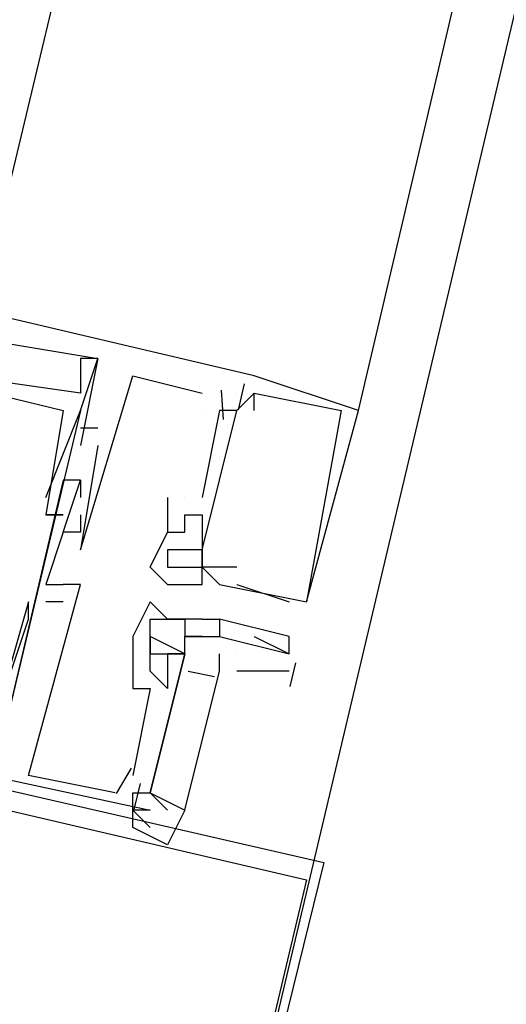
# Model space of a CAD drawing. Header units: feet. Extents: x -79 to 198, y -22 to 181.
# Tile 57 of 256: x 103.5 to 103.873, y 25.216 to 25.971. Entities that reach past the tile are written whole.
import ezdxf

# ---------------------------------------------------------------- set-up
doc = ezdxf.new("R2010")
doc.units = ezdxf.units.FT
doc.layers.add('A-LINEA', color=7, linetype='CONTINUOUS')

msp = doc.modelspace()

# ---------------------------------------------------------------- linework, layer by layer
at = {"layer": 'A-LINEA'}
for p, q in [((103.5333, 24.5111), (107.3733, 40.7511)), ((103.76, 25.6711), (105.4533, 32.8844)), ((103.68, 25.6978), (103, 25.8578)), ((103.68, 25.6978), (103, 25.8578)), ((103.68, 25.6978), (103, 25.8578)), ((103.56, 25.7111), (103.5467, 25.7111)), ((103.5467, 25.7111), (103.5467, 25.7111)), ((103.56, 25.7111), (103.5467, 25.7111)), ((103.5467, 25.7111), (103.5467, 25.7111)), ((103.56, 25.7111), (103.5467, 25.7111)), ((103.5467, 25.7111), (103.5467, 25.7111)), ((103.56, 25.7111), (103.56, 25.7111)), ((103.56, 25.7111), (103.56, 25.7111)), ((103.56, 25.7111), (103.56, 25.7111)), ((103.56, 25.7111), (103.56, 25.7111)), ((103.56, 25.7111), (103.56, 25.7111)), ((103.56, 25.7111), (103.56, 25.7111)), ((103.5867, 25.6978), (103.5867, 25.6978)), ((103.5867, 25.6978), (103.5867, 25.6978)), ((103.5867, 25.6978), (103.5867, 25.6978)), ((103.68, 25.6978), (103.68, 25.6978)), ((103.68, 25.6978), (103.68, 25.6978)), ((103.68, 25.6978), (103.68, 25.6978)), ((103.68, 25.6978), (103.68, 25.6978)), ((103.68, 25.6978), (103.68, 25.6978)), ((103.68, 25.6978), (103.68, 25.6978)), ((103.6723, 25.6917), (103.6676, 25.6717)), ((103.6723, 25.6917), (103.6676, 25.6717)), ((103.6723, 25.6917), (103.6676, 25.6717)), ((103.5467, 25.6844), (103.5467, 25.6844)), ((103.5467, 25.6844), (103.5467, 25.6844)), ((103.5467, 25.6844), (103.5467, 25.6844)), ((103.64, 25.6844), (103.64, 25.6844)), ((103.64, 25.6844), (103.64, 25.6844)), ((103.64, 25.6844), (103.64, 25.6844)), ((103.6533, 25.6844), (103.6533, 25.6844)), ((103.6533, 25.6844), (103.6533, 25.6844)), ((103.6533, 25.6844), (103.6533, 25.6844)), ((103.6546, 25.6869), (103.6562, 25.6642)), ((103.6546, 25.6869), (103.6562, 25.6642)), ((103.6546, 25.6869), (103.6562, 25.6642)), ((103.6667, 25.6844), (103.6667, 25.6844)), ((103.6667, 25.6844), (103.6667, 25.6844)), ((103.68, 25.6844), (103.6667, 25.6711)), ((103.6667, 25.6844), (103.6667, 25.6844)), ((103.6667, 25.6844), (103.6667, 25.6844)), ((103.68, 25.6844), (103.6667, 25.6711)), ((103.6667, 25.6844), (103.6667, 25.6844)), ((103.6667, 25.6844), (103.6667, 25.6844)), ((103.68, 25.6844), (103.6667, 25.6711)), ((103.68, 25.6844), (103.68, 25.6844)), ((103.68, 25.6844), (103.68, 25.6844)), ((103.68, 25.6844), (103.68, 25.6844)), ((103.68, 25.6844), (103.68, 25.6844)), ((103.68, 25.6844), (103.68, 25.6844)), ((103.68, 25.6844), (103.68, 25.6844)), ((103.68, 25.6844), (103.68, 25.6844)), ((103.68, 25.6844), (103.68, 25.6844)), ((103.68, 25.6844), (103.68, 25.6844)), ((103.68, 25.6844), (103.68, 25.6844)), ((103.68, 25.6844), (103.68, 25.6844)), ((103.68, 25.6844), (103.68, 25.6844)), ((103.5467, 25.6711), (103.48, 25.3911)), ((103.5467, 25.6711), (103.48, 25.3911)), ((103.5467, 25.6711), (103.48, 25.3911)), ((103.5333, 25.6711), (103.5333, 25.6711)), ((103.5333, 25.6711), (103.5333, 25.6711)), ((103.5333, 25.6711), (103.5333, 25.6711)), ((103.5467, 25.6711), (103.5467, 25.6711)), ((103.5467, 25.6711), (103.5467, 25.6711)), ((103.5467, 25.6711), (103.5467, 25.6711)), ((103.64, 25.6711), (103.64, 25.6711)), ((103.6533, 25.6711), (103.64, 25.6044)), ((103.64, 25.6711), (103.64, 25.6711)), ((103.6533, 25.6711), (103.64, 25.6044)), ((103.64, 25.6711), (103.64, 25.6711)), ((103.6533, 25.6711), (103.64, 25.6044)), ((103.6533, 25.6711), (103.6533, 25.6711)), ((103.6533, 25.6711), (103.6533, 25.6711)), ((103.6533, 25.6711), (103.6533, 25.6711)), ((103.6533, 25.6711), (103.6533, 25.6711)), ((103.6533, 25.6711), (103.6533, 25.6711)), ((103.6533, 25.6711), (103.6533, 25.6711)), ((103.6667, 25.6711), (103.6667, 25.6711)), ((103.6667, 25.6711), (103.6667, 25.6711)), ((103.6667, 25.6711), (103.6667, 25.6711)), ((103.6667, 25.6711), (103.6667, 25.6711)), ((103.6667, 25.6711), (103.6667, 25.6711)), ((103.6667, 25.6711), (103.6667, 25.6711)), ((103.68, 25.6711), (103.68, 25.6711)), ((103.68, 25.6711), (103.68, 25.6711)), ((103.68, 25.6711), (103.68, 25.6711)), ((103.7467, 25.6711), (103.7467, 25.6711)), ((103.7467, 25.6711), (103.7467, 25.6711)), ((103.7467, 25.6711), (103.7467, 25.6711)), ((103.76, 25.6711), (103.76, 25.6711)), ((103.76, 25.6711), (103.76, 25.6711)), ((103.76, 25.6711), (103.76, 25.6711)), ((103.5467, 25.6578), (103.56, 25.6578)), ((103.5467, 25.6578), (103.5467, 25.6578)), ((103.5467, 25.6578), (103.56, 25.6578)), ((103.5467, 25.6578), (103.5467, 25.6578)), ((103.5467, 25.6578), (103.56, 25.6578)), ((103.5467, 25.6578), (103.5467, 25.6578)), ((103.56, 25.6578), (103.56, 25.6578)), ((103.56, 25.6578), (103.56, 25.6578)), ((103.56, 25.6578), (103.56, 25.6578)), ((103.5467, 25.6444), (103.5467, 25.6444)), ((103.5467, 25.6444), (103.5467, 25.6444)), ((103.5467, 25.6444), (103.5467, 25.6444)), ((103.56, 25.6444), (103.56, 25.6444)), ((103.56, 25.6444), (103.56, 25.6444)), ((103.56, 25.6444), (103.56, 25.6444)), ((103.5333, 25.6178), (103.5333, 25.6178)), ((103.5333, 25.6178), (103.5333, 25.6178)), ((103.5333, 25.6178), (103.5333, 25.6178)), ((103.5467, 25.6178), (103.5467, 25.6178)), ((103.5467, 25.6178), (103.5467, 25.6178)), ((103.5467, 25.6178), (103.5467, 25.6178)), ((103.5467, 25.6178), (103.5467, 25.6178)), ((103.5467, 25.6178), (103.5467, 25.6178)), ((103.5467, 25.6178), (103.5467, 25.6178)), ((103.52, 25.6044), (103.52, 25.6044)), ((103.52, 25.6044), (103.52, 25.6044)), ((103.52, 25.6044), (103.52, 25.6044)), ((103.5467, 25.6044), (103.5467, 25.6044)), ((103.5467, 25.6044), (103.5467, 25.6044)), ((103.5467, 25.6044), (103.5467, 25.6044)), ((103.6133, 25.6044), (103.6133, 25.6044)), ((103.6133, 25.6044), (103.6133, 25.6044)), ((103.6133, 25.6044), (103.6133, 25.6044)), ((103.6267, 25.6044), (103.6267, 25.6044)), ((103.6267, 25.6044), (103.6267, 25.6044)), ((103.6267, 25.6044), (103.6267, 25.6044)), ((103.6267, 25.6044), (103.6267, 25.6044)), ((103.6267, 25.6044), (103.6267, 25.6044)), ((103.6267, 25.6044), (103.6267, 25.6044)), ((103.64, 25.6044), (103.64, 25.6044)), ((103.64, 25.6044), (103.64, 25.6044)), ((103.64, 25.6044), (103.64, 25.6044)), ((103.52, 25.5911), (103.52, 25.5911)), ((103.52, 25.5911), (103.52, 25.5911)), ((103.52, 25.5911), (103.52, 25.5911)), ((103.52, 25.5911), (103.52, 25.5911)), ((103.52, 25.5911), (103.52, 25.5911)), ((103.52, 25.5911), (103.52, 25.5911)), ((103.5333, 25.5911), (103.5333, 25.5911)), ((103.5333, 25.5911), (103.5333, 25.5911)), ((103.5333, 25.5911), (103.5333, 25.5911)), ((103.5467, 25.5911), (103.5467, 25.5911)), ((103.5467, 25.5911), (103.5467, 25.5911)), ((103.5467, 25.5911), (103.5467, 25.5911)), ((103.6267, 25.5911), (103.6267, 25.5911)), ((103.6267, 25.5911), (103.6267, 25.5911)), ((103.6267, 25.5911), (103.6267, 25.5911)), ((103.64, 25.5911), (103.64, 25.5911)), ((103.64, 25.5911), (103.64, 25.5911)), ((103.64, 25.5911), (103.64, 25.5911)), ((103.5333, 25.5778), (103.5333, 25.5778)), ((103.5333, 25.5778), (103.5333, 25.5778)), ((103.5333, 25.5778), (103.5333, 25.5778)), ((103.5333, 25.5778), (103.5333, 25.5778)), ((103.5333, 25.5778), (103.5333, 25.5778)), ((103.5333, 25.5778), (103.5333, 25.5778)), ((103.5467, 25.5778), (103.5467, 25.5778)), ((103.5467, 25.5778), (103.5467, 25.5778)), ((103.5467, 25.5778), (103.5467, 25.5778)), ((103.5467, 25.5778), (103.5467, 25.5778)), ((103.5467, 25.5778), (103.5467, 25.5778)), ((103.5467, 25.5778), (103.5467, 25.5778)), ((103.6133, 25.5778), (103.6133, 25.5778)), ((103.6133, 25.5778), (103.6133, 25.5778)), ((103.6133, 25.5778), (103.6133, 25.5778)), ((103.6133, 25.5778), (103.6133, 25.5778)), ((103.6133, 25.5778), (103.6133, 25.5778)), ((103.6133, 25.5778), (103.6133, 25.5778)), ((103.6267, 25.5778), (103.6267, 25.5778)), ((103.6267, 25.5778), (103.6267, 25.5778)), ((103.6267, 25.5778), (103.6267, 25.5778)), ((103.6267, 25.5778), (103.6267, 25.5778)), ((103.6267, 25.5778), (103.6267, 25.5778)), ((103.6267, 25.5778), (103.6267, 25.5778)), ((103.6267, 25.5778), (103.6267, 25.5778)), ((103.6267, 25.5778), (103.6267, 25.5778)), ((103.6267, 25.5778), (103.6267, 25.5778)), ((103.64, 25.5778), (103.64, 25.5778)), ((103.64, 25.5778), (103.64, 25.5778)), ((103.64, 25.5778), (103.64, 25.5778)), ((103.5467, 25.5644), (103.5467, 25.5644)), ((103.5467, 25.5644), (103.5467, 25.5644)), ((103.5467, 25.5644), (103.5467, 25.5644)), ((103.6133, 25.5644), (103.6133, 25.5644)), ((103.6133, 25.5644), (103.6133, 25.5644)), ((103.6133, 25.5644), (103.6133, 25.5644)), ((103.6267, 25.5644), (103.6267, 25.5644)), ((103.6267, 25.5644), (103.6267, 25.5644)), ((103.6267, 25.5644), (103.6267, 25.5644)), ((103.6267, 25.5644), (103.6267, 25.5644)), ((103.6267, 25.5644), (103.6267, 25.5644)), ((103.6267, 25.5644), (103.6267, 25.5644)), ((103.64, 25.5644), (103.64, 25.5644)), ((103.64, 25.5644), (103.64, 25.5644)), ((103.64, 25.5644), (103.64, 25.5644)), ((103.64, 25.5644), (103.64, 25.5644)), ((103.64, 25.5644), (103.64, 25.5644)), ((103.64, 25.5644), (103.64, 25.5644)), ((103.64, 25.5644), (103.64, 25.5644)), ((103.64, 25.5644), (103.64, 25.5644)), ((103.64, 25.5644), (103.64, 25.5644)), ((103.6, 25.5511), (103.6, 25.5511)), ((103.6, 25.5511), (103.6, 25.5511)), ((103.6, 25.5511), (103.6, 25.5511)), ((103.6133, 25.5511), (103.6133, 25.5511)), ((103.6133, 25.5511), (103.6133, 25.5511)), ((103.6133, 25.5511), (103.6133, 25.5511)), ((103.6133, 25.5511), (103.6133, 25.5511)), ((103.6133, 25.5511), (103.6133, 25.5511)), ((103.6133, 25.5511), (103.6133, 25.5511)), ((103.64, 25.5511), (103.64, 25.5511)), ((103.64, 25.5511), (103.64, 25.5511)), ((103.64, 25.5511), (103.64, 25.5511)), ((103.64, 25.5511), (103.64, 25.5511)), ((103.64, 25.5511), (103.64, 25.5511)), ((103.64, 25.5511), (103.64, 25.5511)), ((103.64, 25.5511), (103.64, 25.5511)), ((103.64, 25.5511), (103.64, 25.5511)), ((103.64, 25.5511), (103.64, 25.5511)), ((103.6667, 25.5511), (103.6667, 25.5511)), ((103.6667, 25.5511), (103.6667, 25.5511)), ((103.6667, 25.5511), (103.6667, 25.5511)), ((103.52, 25.5378), (103.52, 25.5378)), ((103.52, 25.5378), (103.52, 25.5378)), ((103.52, 25.5378), (103.52, 25.5378)), ((103.52, 25.5378), (103.52, 25.5378)), ((103.52, 25.5378), (103.52, 25.5378)), ((103.52, 25.5378), (103.52, 25.5378)), ((103.5333, 25.5378), (103.5333, 25.5378)), ((103.5333, 25.5378), (103.5333, 25.5378)), ((103.5333, 25.5378), (103.5333, 25.5378)), ((103.5333, 25.5378), (103.5333, 25.5378)), ((103.5333, 25.5378), (103.5333, 25.5378)), ((103.5333, 25.5378), (103.5333, 25.5378)), ((103.5467, 25.5378), (103.5467, 25.5378)), ((103.5467, 25.5378), (103.5467, 25.5378)), ((103.5467, 25.5378), (103.5467, 25.5378)), ((103.6133, 25.5378), (103.6133, 25.5378)), ((103.6133, 25.5378), (103.6133, 25.5378)), ((103.6133, 25.5378), (103.6133, 25.5378)), ((103.6267, 25.5378), (103.6267, 25.5378)), ((103.6267, 25.5378), (103.6267, 25.5378)), ((103.6267, 25.5378), (103.6267, 25.5378)), ((103.64, 25.5378), (103.64, 25.5378)), ((103.64, 25.5378), (103.64, 25.5378)), ((103.64, 25.5378), (103.64, 25.5378)), ((103.64, 25.5378), (103.64, 25.5378)), ((103.64, 25.5378), (103.64, 25.5378)), ((103.64, 25.5378), (103.64, 25.5378)), ((103.6533, 25.5378), (103.6533, 25.5378)), ((103.6533, 25.5378), (103.6533, 25.5378)), ((103.6533, 25.5378), (103.6533, 25.5378)), ((103.6667, 25.5378), (103.6667, 25.5378)), ((103.6667, 25.5378), (103.6667, 25.5378)), ((103.6667, 25.5378), (103.6667, 25.5378)), ((103.5067, 25.5244), (103.5067, 25.5244)), ((103.5067, 25.5244), (103.5067, 25.5244)), ((103.5067, 25.5244), (103.5067, 25.5244)), ((103.5333, 25.5244), (103.52, 25.5244)), ((103.52, 25.5244), (103.52, 25.5244)), ((103.5333, 25.5244), (103.52, 25.5244)), ((103.52, 25.5244), (103.52, 25.5244)), ((103.5333, 25.5244), (103.52, 25.5244)), ((103.52, 25.5244), (103.52, 25.5244)), ((103.5333, 25.5244), (103.5333, 25.5244)), ((103.5333, 25.5244), (103.5333, 25.5244)), ((103.5333, 25.5244), (103.5333, 25.5244)), ((103.6, 25.5244), (103.6, 25.5244)), ((103.7067, 25.5244), (103.7067, 25.5244)), ((103.7067, 25.5244), (103.7067, 25.5244)), ((103.7067, 25.5244), (103.7067, 25.5244)), ((103.72, 25.5244), (103.72, 25.5244)), ((103.72, 25.5244), (103.72, 25.5244)), ((103.72, 25.5244), (103.72, 25.5244)), ((103.72, 25.5244), (103.72, 25.5244)), ((103.72, 25.5244), (103.72, 25.5244)), ((103.72, 25.5244), (103.72, 25.5244)), ((103.5067, 25.5111), (103.5067, 25.5111)), ((103.5067, 25.5111), (103.5067, 25.5111)), ((103.5067, 25.5111), (103.5067, 25.5111)), ((103.6, 25.5111), (103.6, 25.5111)), ((103.6133, 25.5111), (103.6133, 25.5111)), ((103.6267, 25.5111), (103.6267, 25.5111)), ((103.6267, 25.5111), (103.6267, 25.5111)), ((103.6267, 25.5111), (103.6267, 25.5111)), ((103.64, 25.5111), (103.64, 25.5111)), ((103.64, 25.5111), (103.64, 25.5111)), ((103.6533, 25.5111), (103.6533, 25.5111)), ((103.6533, 25.5111), (103.6533, 25.5111)), ((103.5867, 25.4978), (103.5867, 25.4978)), ((103.5867, 25.4978), (103.5867, 25.4578)), ((103.5867, 25.4978), (103.5867, 25.4978)), ((103.5867, 25.4978), (103.5867, 25.4578)), ((103.5867, 25.4978), (103.5867, 25.4978)), ((103.5867, 25.4978), (103.5867, 25.4578)), ((103.5867, 25.4978), (103.5867, 25.4978)), ((103.6, 25.4978), (103.6, 25.4978)), ((103.6, 25.4978), (103.6, 25.4978)), ((103.6, 25.4978), (103.6, 25.4978)), ((103.6, 25.4978), (103.6, 25.4978)), ((103.6, 25.4978), (103.6, 25.4978)), ((103.6, 25.4978), (103.6, 25.4978)), ((103.6, 25.4978), (103.6, 25.4978)), ((103.6, 25.4978), (103.6, 25.4978)), ((103.6, 25.4978), (103.6, 25.4978)), ((103.64, 25.4978), (103.6267, 25.4978)), ((103.6267, 25.4978), (103.6267, 25.4978)), ((103.6267, 25.4978), (103.6267, 25.4978)), ((103.6267, 25.4978), (103.6267, 25.4978)), ((103.64, 25.4978), (103.64, 25.4978)), ((103.6533, 25.4978), (103.6533, 25.4978)), ((103.6533, 25.4978), (103.6533, 25.4978)), ((103.68, 25.4978), (103.7067, 25.4844)), ((103.7067, 25.4978), (103.7067, 25.4978)), ((103.6, 25.4844), (103.6, 25.4844)), ((103.6, 25.4844), (103.6, 25.4844)), ((103.6, 25.4844), (103.6, 25.4844)), ((103.6, 25.4844), (103.6, 25.4844)), ((103.6, 25.4844), (103.6, 25.4844)), ((103.6, 25.4844), (103.6, 25.4844)), ((103.6, 25.4844), (103.6, 25.4844)), ((103.6133, 25.4844), (103.6133, 25.4844)), ((103.6133, 25.4844), (103.6133, 25.4844)), ((103.6133, 25.4844), (103.6133, 25.4844)), ((103.6133, 25.4844), (103.6133, 25.4844)), ((103.6267, 25.4844), (103.6267, 25.4844)), ((103.6267, 25.4844), (103.6267, 25.4844)), ((103.6267, 25.4844), (103.6267, 25.4844)), ((103.6267, 25.4844), (103.6267, 25.4844)), ((103.6267, 25.4844), (103.6267, 25.4844)), ((103.6667, 25.4844), (103.6667, 25.4844)), ((103.7067, 25.4844), (103.7067, 25.4844)), ((103.7117, 25.4777), (103.7073, 25.4593)), ((103.6, 25.4711), (103.6, 25.4711)), ((103.6, 25.4711), (103.6, 25.4711)), ((103.6, 25.4711), (103.6, 25.4711)), ((103.6133, 25.4711), (103.6133, 25.4711)), ((103.6133, 25.4711), (103.6133, 25.4711)), ((103.6133, 25.4711), (103.6133, 25.4711)), ((103.6495, 25.4669), (103.6292, 25.4709)), ((103.6495, 25.4669), (103.6292, 25.4709)), ((103.6495, 25.4669), (103.6292, 25.4709)), ((103.7067, 25.4711), (103.6667, 25.4711)), ((103.5867, 25.4578), (103.5867, 25.4578)), ((103.5867, 25.4578), (103.5867, 25.4578)), ((103.5867, 25.4578), (103.5867, 25.4578)), ((103.6, 25.4578), (103.6, 25.4578)), ((103.6, 25.4578), (103.6, 25.4578)), ((103.6, 25.4578), (103.6, 25.4578)), ((103.6133, 25.4578), (103.6133, 25.4578)), ((103.6133, 25.4578), (103.6133, 25.4578)), ((103.6133, 25.4578), (103.6133, 25.4578)), ((103.5855, 25.3968), (103.5739, 25.3773)), ((103.5855, 25.3968), (103.5739, 25.3773)), ((103.5855, 25.3968), (103.5739, 25.3773)), ((103.5067, 25.3911), (103.5067, 25.3911)), ((103.5067, 25.3911), (103.5067, 25.3911)), ((103.5067, 25.3911), (103.5067, 25.3911)), ((103.5867, 25.3911), (103.5867, 25.3911)), ((103.5867, 25.3911), (103.5867, 25.3911)), ((103.5867, 25.3911), (103.5867, 25.3911)), ((103.5923, 25.3851), (103.5876, 25.365)), ((103.5923, 25.3851), (103.5876, 25.365)), ((103.5923, 25.3851), (103.5876, 25.365)), ((103.5733, 25.3778), (103.5733, 25.3778)), ((103.5733, 25.3778), (103.5733, 25.3778)), ((103.5733, 25.3778), (103.5733, 25.3778)), ((103.5867, 25.3778), (103.5867, 25.3778)), ((103.5867, 25.3778), (103.5867, 25.3778)), ((103.5867, 25.3778), (103.5867, 25.3778)), ((103.6, 25.3778), (103.6, 25.3778)), ((103.6, 25.3778), (103.6, 25.3778)), ((103.6, 25.3778), (103.6, 25.3778)), ((103.5867, 25.3644), (103.6, 25.3511)), ((103.5867, 25.3644), (103.5867, 25.3644)), ((103.5867, 25.3644), (103.5867, 25.3644)), ((103.5867, 25.3644), (103.5867, 25.3644)), ((103.6, 25.3644), (103.6, 25.3644)), ((103.6, 25.3644), (103.6, 25.3644)), ((103.6, 25.3644), (103.6, 25.3644)), ((103.6, 25.3644), (103.6, 25.3644)), ((103.5867, 25.3511), (103.5867, 25.3511))]:
    msp.add_line(p, q, dxfattribs=at)
for points in [[(103.4667, 25.7378), (103.8933, 27.5244), (104.2667, 29.1511)], [(103.0133, 25.7111), (103.04, 25.7911), (103.5333, 25.6711), (103.52, 25.5911), (103.52, 25.5911), (103.5333, 25.5911), (103.52, 25.5911)], [(103.0133, 25.7111), (103.04, 25.7911), (103.5333, 25.6711), (103.52, 25.5911), (103.52, 25.5911), (103.5333, 25.5911), (103.52, 25.5911)], [(103.0133, 25.7111), (103.04, 25.7911), (103.5333, 25.6711), (103.52, 25.5911), (103.52, 25.5911), (103.5333, 25.5911), (103.52, 25.5911)], [(103.48, 25.7244), (103.56, 25.7111), (103.5467, 25.6444)], [(103.48, 25.7244), (103.56, 25.7111), (103.5467, 25.6444)], [(103.48, 25.7244), (103.56, 25.7111), (103.5467, 25.6444)], [(103.5467, 25.7111), (103.5467, 25.6844), (103.4533, 25.6978), (103.4533, 25.7111)], [(103.5467, 25.7111), (103.5467, 25.6844), (103.4533, 25.6978), (103.4533, 25.7111)], [(103.5467, 25.7111), (103.5467, 25.6844), (103.4533, 25.6978), (103.4533, 25.7111)], [(103.52, 25.6044), (103.5467, 25.6711), (103.56, 25.7111)], [(103.52, 25.6044), (103.5467, 25.6711), (103.56, 25.7111)], [(103.52, 25.6044), (103.5467, 25.6711), (103.56, 25.7111)], [(103.56, 25.6444), (103.5467, 25.5644), (103.5867, 25.6978), (103.64, 25.6844)], [(103.56, 25.6444), (103.5467, 25.5644), (103.5867, 25.6978), (103.64, 25.6844)], [(103.56, 25.6444), (103.5467, 25.5644), (103.5867, 25.6978), (103.64, 25.6844)], [(103.64, 25.5511), (103.6533, 25.5378), (103.72, 25.5244), (103.76, 25.6711), (103.76, 25.6711), (103.68, 25.6978)], [(103.64, 25.5511), (103.6533, 25.5378), (103.72, 25.5244), (103.76, 25.6711), (103.76, 25.6711), (103.68, 25.6978)], [(103.64, 25.5511), (103.6533, 25.5378), (103.72, 25.5244), (103.76, 25.6711), (103.76, 25.6711), (103.68, 25.6978)], [(103.68, 25.6711), (103.68, 25.6844), (103.7467, 25.6711), (103.7467, 25.6711), (103.72, 25.5244)], [(103.68, 25.6711), (103.68, 25.6844), (103.7467, 25.6711), (103.7467, 25.6711), (103.72, 25.5244)], [(103.68, 25.6711), (103.68, 25.6844), (103.7467, 25.6711), (103.7467, 25.6711), (103.72, 25.5244)], [(103.6133, 25.6044), (103.6133, 25.5778), (103.6267, 25.5778), (103.6267, 25.5911), (103.64, 25.5911), (103.64, 25.5778), (103.64, 25.5644), (103.6667, 25.6711), (103.6533, 25.6711)], [(103.6133, 25.6044), (103.6133, 25.5778), (103.6267, 25.5778), (103.6267, 25.5911), (103.64, 25.5911), (103.64, 25.5778), (103.64, 25.5644), (103.6667, 25.6711), (103.6533, 25.6711)], [(103.6133, 25.6044), (103.6133, 25.5778), (103.6267, 25.5778), (103.6267, 25.5911), (103.64, 25.5911), (103.64, 25.5778), (103.64, 25.5644), (103.6667, 25.6711), (103.6533, 25.6711)], [(103.48, 25.4311), (103.5067, 25.5111), (103.5067, 25.5244), (103.5067, 25.5244), (103.48, 25.4311), (102.9867, 25.5511), (103, 25.6444), (102.9867, 25.6311), (103, 25.6311)], [(103.48, 25.4311), (103.5067, 25.5111), (103.5067, 25.5244), (103.5067, 25.5244), (103.48, 25.4311), (102.9867, 25.5511), (103, 25.6444), (102.9867, 25.6311), (103, 25.6311)], [(103.48, 25.4311), (103.5067, 25.5111), (103.5067, 25.5244), (103.5067, 25.5244), (103.48, 25.4311), (102.9867, 25.5511), (103, 25.6444), (102.9867, 25.6311), (103, 25.6311)], [(103.5467, 25.6178), (103.5333, 25.6178), (103.48, 25.3911)], [(103.5467, 25.6178), (103.5333, 25.6178), (103.48, 25.3911)], [(103.5467, 25.6178), (103.5333, 25.6178), (103.48, 25.3911)], [(103.5467, 25.5911), (103.5467, 25.5778), (103.5333, 25.5778), (103.5467, 25.6178), (103.5467, 25.6044)], [(103.5467, 25.5911), (103.5467, 25.5778), (103.5333, 25.5778), (103.5467, 25.6178), (103.5467, 25.6044)], [(103.5467, 25.5911), (103.5467, 25.5778), (103.5333, 25.5778), (103.5467, 25.6178), (103.5467, 25.6044)], [(103.5467, 25.5778), (103.5333, 25.5778), (103.52, 25.5378), (103.5333, 25.5378)], [(103.5467, 25.5778), (103.5333, 25.5778), (103.52, 25.5378), (103.5333, 25.5378)], [(103.5467, 25.5778), (103.5333, 25.5778), (103.52, 25.5378), (103.5333, 25.5378)], [(103.6, 25.5511), (103.6133, 25.5778), (103.6133, 25.5778), (103.6133, 25.5778), (103.6133, 25.5778)], [(103.6, 25.5511), (103.6133, 25.5778), (103.6133, 25.5778), (103.6133, 25.5778), (103.6133, 25.5778)], [(103.6, 25.5511), (103.6133, 25.5778), (103.6133, 25.5778), (103.6133, 25.5778), (103.6133, 25.5778)], [(103.64, 25.5644), (103.64, 25.5644), (103.64, 25.5644), (103.64, 25.5511), (103.64, 25.5511)], [(103.64, 25.5644), (103.64, 25.5644), (103.64, 25.5644), (103.64, 25.5511), (103.64, 25.5511)], [(103.64, 25.5644), (103.64, 25.5644), (103.64, 25.5644), (103.64, 25.5511), (103.64, 25.5511)], [(103.6, 25.5511), (103.6133, 25.5378), (103.6267, 25.5378), (103.64, 25.5378), (103.64, 25.5511)], [(103.6, 25.5511), (103.6133, 25.5378), (103.6267, 25.5378), (103.64, 25.5378), (103.64, 25.5511)], [(103.6, 25.5511), (103.6133, 25.5378), (103.6267, 25.5378), (103.64, 25.5378), (103.64, 25.5511)], [(103.6667, 25.5511), (103.6667, 25.5511), (103.64, 25.5511)], [(103.6667, 25.5511), (103.6667, 25.5511), (103.64, 25.5511)], [(103.6667, 25.5511), (103.6667, 25.5511), (103.64, 25.5511)], [(103.5733, 25.3778), (103.5067, 25.3911), (103.5467, 25.5378), (103.5333, 25.5378)], [(103.5733, 25.3778), (103.5067, 25.3911), (103.5467, 25.5378), (103.5333, 25.5378)], [(103.5733, 25.3778), (103.5067, 25.3911), (103.5467, 25.5378), (103.5333, 25.5378)], [(103.6667, 25.5378), (103.6667, 25.5378), (103.6667, 25.5378), (103.7067, 25.5244), (103.7067, 25.5244)], [(103.6667, 25.5378), (103.6667, 25.5378), (103.6667, 25.5378), (103.7067, 25.5244), (103.7067, 25.5244)], [(103.6667, 25.5378), (103.6667, 25.5378), (103.6667, 25.5378), (103.7067, 25.5244), (103.7067, 25.5244)], [(103.64, 25.5111), (103.6133, 25.5111), (103.6, 25.5244), (103.5867, 25.4978)], [(102.92, 25.5111), (103.7333, 25.3244), (103.5333, 24.5111), (102.72, 24.7111), (102.92, 25.5111)], [(102.92, 25.5111), (103.6, 25.3644), (103.5867, 25.3644)], [(102.92, 25.5111), (103.6, 25.3644), (103.5867, 25.3644)], [(102.92, 25.5111), (103.6, 25.3644), (103.5867, 25.3644)], [(103.6267, 25.4844), (103.6, 25.4978), (103.6, 25.5111), (103.6267, 25.5111), (103.6267, 25.4978), (103.6533, 25.4978), (103.6533, 25.4978), (103.6533, 25.4978), (103.6533, 25.4978), (103.7067, 25.4844), (103.7067, 25.4844), (103.7067, 25.4978), (103.6533, 25.5111)], [(103.64, 25.5111), (103.6533, 25.5111), (103.6533, 25.4978)], [(102.92, 25.4978), (103.72, 25.3111), (103.5333, 24.5244), (102.7333, 24.7111), (102.92, 25.4978)], [(103.5867, 25.3778), (103.6, 25.3778), (103.6267, 25.4844), (103.6133, 25.4844), (103.6133, 25.4711), (103.6133, 25.4578), (103.6, 25.4711), (103.6, 25.4844), (103.6, 25.4978)], [(103.5867, 25.3778), (103.6, 25.3778), (103.6267, 25.4844), (103.6133, 25.4844), (103.6133, 25.4711), (103.6133, 25.4578), (103.6, 25.4711), (103.6, 25.4844), (103.6, 25.4978)], [(103.5867, 25.3778), (103.6, 25.3778), (103.6267, 25.4844), (103.6133, 25.4844), (103.6133, 25.4711), (103.6133, 25.4578), (103.6, 25.4711), (103.6, 25.4844), (103.6, 25.4978)], [(103.6, 25.4978), (103.6, 25.4844), (103.6, 25.4844), (103.6, 25.4844), (103.6133, 25.4844), (103.6133, 25.4844), (103.6267, 25.4844), (103.6267, 25.4978), (103.6267, 25.4978)], [(103.6267, 25.4844), (103.6, 25.3778), (103.6267, 25.3644), (103.6533, 25.4711), (103.6533, 25.4844)], [(103.6267, 25.4844), (103.6, 25.3778), (103.6267, 25.3644), (103.6533, 25.4711), (103.6533, 25.4844)], [(103.6267, 25.4844), (103.6, 25.3778), (103.6267, 25.3644), (103.6533, 25.4711), (103.6533, 25.4844)], [(103.5867, 25.4578), (103.6, 25.4578), (103.5867, 25.3911)], [(103.5867, 25.4578), (103.6, 25.4578), (103.5867, 25.3911)], [(103.5867, 25.4578), (103.6, 25.4578), (103.5867, 25.3911)], [(103.6267, 25.3644), (103.6133, 25.3378), (103.5867, 25.3511), (103.5867, 25.3644), (103.5867, 25.3778), (103.6, 25.3778), (103.6133, 25.3644)]]:
    msp.add_lwpolyline(points, dxfattribs=at)
msp.add_lwpolyline([(103.64, 25.5644), (103.6133, 25.5644), (103.6133, 25.5511), (103.64, 25.5511)], close=True, dxfattribs=at)
msp.add_lwpolyline([(103.64, 25.5644), (103.6133, 25.5644), (103.6133, 25.5511), (103.64, 25.5511)], close=True, dxfattribs=at)
msp.add_lwpolyline([(103.64, 25.5644), (103.6133, 25.5644), (103.6133, 25.5511), (103.64, 25.5511)], close=True, dxfattribs=at)

doc.saveas('drawing.dxf')
